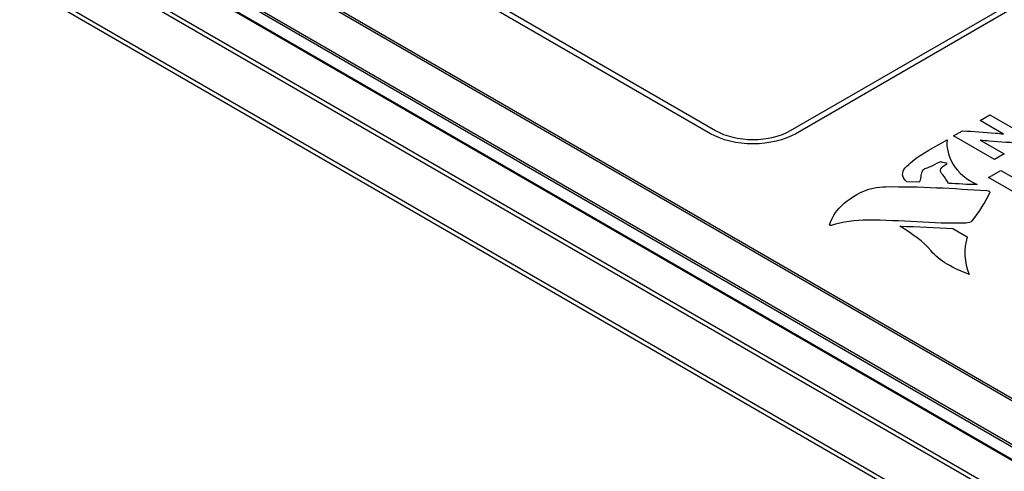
# Model space of a CAD drawing. Header units: inches. Extents: x 0 to 34, y 0 to 22.
# Tile 34 of 63: x 26.207 to 27.583, y 17.922 to 18.553. Entities that reach past the tile are written whole.
import ezdxf

# ---------------------------------------------------------------- set-up
doc = ezdxf.new("R2010")
doc.units = ezdxf.units.IN
doc.header["$LTSCALE"] = 1.87
doc.header["$MEASUREMENT"] = 0
doc.layers.get('0').update_dxf_attribs({"linetype": 'CONTINUOUS'})

msp = doc.modelspace()

# ---------------------------------------------------------------- linework, layer by layer
at = {"color": 40, "linetype": 'CONTINUOUS'}
for p, q in [((27.2844, 18.3979), (28.8015, 19.2739)), ((28.8089, 19.2696), (27.2918, 18.3936)), ((27.1725, 18.3936), (26.7137, 18.6585)), ((26.721, 18.6628), (27.1798, 18.3979)), ((27.5498, 18.412), (27.5633, 18.4198)), ((27.5825, 18.3931), (27.5498, 18.412)), ((27.5633, 18.4198), (27.6205, 18.3869)), ((27.5125, 18.3905), (27.525, 18.3977)), ((27.5696, 18.3575), (27.5125, 18.3905)), ((27.5497, 18.3846), (27.5832, 18.3653)), ((27.5832, 18.3653), (27.5696, 18.3575)), ((27.5616, 18.3324), (27.5788, 18.3424)), ((27.5788, 18.3424), (27.636, 18.3094)), ((27.6187, 18.2995), (27.5616, 18.3324)), ((27.464, 18.3258), (27.4474, 18.3266)), ((27.5117, 18.2613), (27.5316, 18.2495))]:
    msp.add_line(p, q, dxfattribs=at)
at = {"color": 7, "linetype": 'CONTINUOUS'}
for p, q in [((25.5143, 19.0793), (30.2426, 16.3493)), ((25.5182, 19.0834), (30.2465, 16.3533)), ((30.2102, 16.2912), (25.4819, 19.0213)), ((30.2118, 16.2966), (25.4836, 19.0267)), ((25.8992, 18.9995), (30.0472, 16.6045)), ((25.9011, 19.0016), (30.0491, 16.6066)), ((30.0194, 16.556), (25.8714, 18.951)), ((30.0202, 16.5587), (25.8722, 18.9537)), ((30.0015, 16.5469), (25.8535, 18.9419)), ((30.0034, 16.5471), (25.8555, 18.9421))]:
    msp.add_line(p, q, dxfattribs=at)
at = {"color": 40, "linetype": 'CONTINUOUS'}
msp.add_arc((27.3805, 18.3988), 0.2027, 321.2879, 334.5189, dxfattribs=at)
for points, knots in [([(27.1798, 18.3979), (27.1932, 18.3902), (27.2321, 18.3806), (27.2711, 18.3902), (27.2844, 18.3979)], [0, 0, 0, 0, 0.499886, 1, 1, 1, 1]), ([(27.525, 18.3977), (27.5403, 18.3968), (27.5596, 18.3958), (27.5786, 18.3937), (27.5824, 18.393)], [0, 0, 0, 0, 0.79899, 1, 1, 1, 1]), ([(27.2918, 18.3936), (27.2766, 18.3849), (27.2321, 18.3739), (27.1877, 18.3848), (27.1725, 18.3936)], [0, 0, 0, 0, 0.5001, 1, 1, 1, 1]), ([(27.4449, 18.346), (27.448, 18.3492), (27.4639, 18.3639), (27.4868, 18.3754), (27.5034, 18.3851)], [0, 0, 0, 0, 0.211296, 1, 1, 1, 1]), ([(27.609, 18.3802), (27.5935, 18.3811), (27.5737, 18.3819), (27.5541, 18.3841), (27.5499, 18.3847)], [0, 0, 0, 0, 0.779626, 1, 1, 1, 1]), ([(27.4934, 18.354), (27.4882, 18.3522), (27.483, 18.3482), (27.4758, 18.3458), (27.4737, 18.3452)], [0, 0, 0, 0, 0.721742, 1, 1, 1, 1]), ([(27.5032, 18.3513), (27.5043, 18.352), (27.498, 18.3533), (27.4952, 18.3546), (27.4934, 18.354)], [0, 0, 0, 0, 0.429497, 1, 1, 1, 1]), ([(27.4973, 18.3361), (27.4948, 18.3385), (27.4925, 18.3448), (27.4996, 18.3494), (27.5032, 18.3513)], [0, 0, 0, 0, 0.500475, 1, 1, 1, 1]), ([(27.3597, 18.2965), (27.37, 18.3051), (27.3875, 18.3167), (27.4119, 18.3196), (27.4179, 18.3196)], [0, 0, 0, 0, 0.749379, 1, 1, 1, 1])]:
    msp.add_open_spline(points, degree=3, knots=knots, dxfattribs=at)
for points in [[(27.5034, 18.3851), (27.5013, 18.3628), (27.5149, 18.3363), (27.5455, 18.3227)], [(27.4474, 18.3266), (27.44, 18.3315), (27.4395, 18.3403), (27.4449, 18.346)], [(27.4737, 18.3452), (27.4708, 18.3445), (27.4694, 18.3425), (27.4685, 18.3408)], [(27.4685, 18.3408), (27.4658, 18.336), (27.4681, 18.3303), (27.464, 18.3258)], [(27.5054, 18.3243), (27.5032, 18.3283), (27.501, 18.3324), (27.4973, 18.3361)], [(27.4179, 18.3196), (27.4651, 18.3202), (27.5122, 18.3172), (27.5591, 18.3142)], [(27.5455, 18.3227), (27.5322, 18.3219), (27.5188, 18.324), (27.5054, 18.3243)], [(27.5591, 18.3142), (27.5611, 18.314), (27.564, 18.3128), (27.5635, 18.3117)], [(27.339, 18.2662), (27.3424, 18.2769), (27.349, 18.2876), (27.3597, 18.2965)], [(27.3927, 18.2729), (27.3751, 18.2729), (27.3571, 18.2702), (27.3415, 18.2654)], [(27.5295, 18.2687), (27.4839, 18.2675), (27.4384, 18.2731), (27.3927, 18.2729)], [(27.3415, 18.2654), (27.3406, 18.2652), (27.3388, 18.2656), (27.339, 18.2662)], [(27.4374, 18.2646), (27.4622, 18.2636), (27.487, 18.2628), (27.5117, 18.2613)], [(27.4811, 18.2299), (27.4705, 18.2429), (27.4541, 18.254), (27.4374, 18.2646)], [(27.5387, 18.2721), (27.5371, 18.2702), (27.5331, 18.2688), (27.5295, 18.2687)], [(27.5316, 18.2495), (27.5266, 18.2323), (27.5272, 18.2141), (27.5345, 18.1971)], [(27.5345, 18.1971), (27.5124, 18.205), (27.4923, 18.2164), (27.4811, 18.2299)]]:
    msp.add_open_spline(points, degree=3, dxfattribs=at)

doc.saveas('drawing.dxf')
